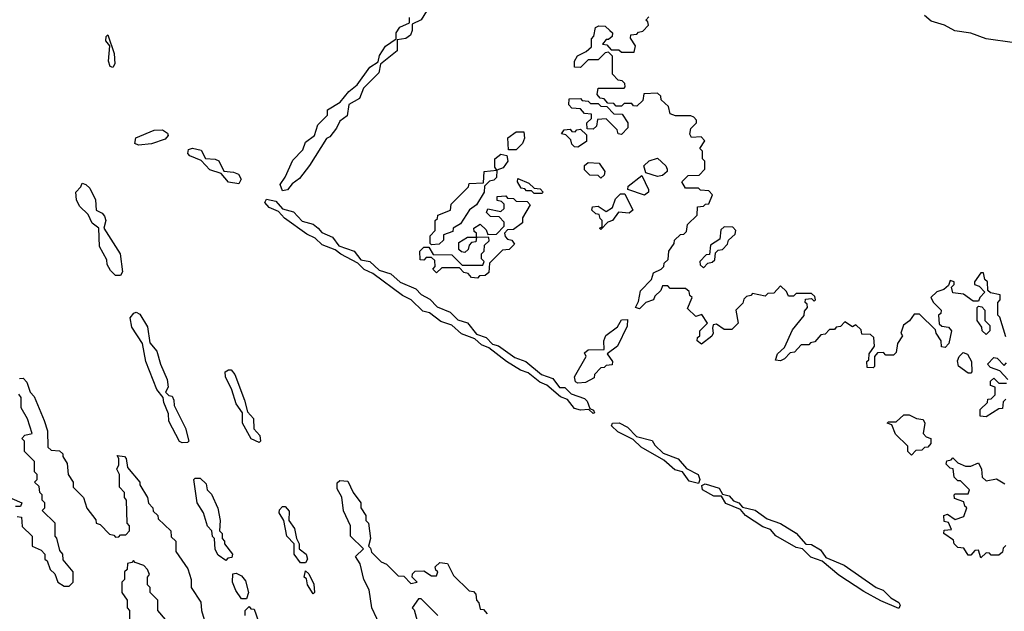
# Model space of a CAD drawing. Extents: x 2737310 to 2869991, y 870230 to 1012730.
# Tile 250 of 256: x 2799012 to 2802846, y 935122 to 937427. Entities that reach past the tile are written whole.
import ezdxf

# ---------------------------------------------------------------- set-up
doc = ezdxf.new("R2010")
doc.units = 0

msp = doc.modelspace()

# ---------------------------------------------------------------- linework, layer by layer
at = {"layer": '0CON02XD'}
for points in [[(2800616.4, 937493.6), (2800575, 937426.2), (2800540, 937410), (2800540, 937385), (2800533, 937367), (2800515, 937354), (2800481.7, 937348.3), (2800481.2, 937305), (2800416.7, 937253.3), (2800409.7, 937220.3), (2800350, 937160), (2800335, 937120), (2800293.3, 937096.7), (2800287.5, 937052.5), (2800258.3, 937031.7), (2800246.1, 937003.9), (2800219.5, 936970.5), (2800206.7, 936963.3), (2800140.8, 936859.2), (2800101.4, 936808.6), (2800072.3, 936787.7), (2800055, 936763.8), (2800035, 936760)], [(2802885, 937336.7), (2802775, 937352), (2802715, 937374), (2802653.6, 937383.6), (2802612.5, 937405), (2802561.1, 937421.1), (2802535, 937443.8)], [(2800035, 936760), (2800026.7, 936785), (2800046.1, 936813.9), (2800075, 936880), (2800115, 936920), (2800125, 936950), (2800160, 936975), (2800173, 937017), (2800210, 937055), (2800210, 937075), (2800260, 937105), (2800293.6, 937146.4), (2800326.4, 937173.6), (2800375, 937242.5), (2800407.5, 937262.5), (2800413, 937287), (2800436.7, 937323.3), (2800478.3, 937351.7), (2800477.5, 937375), (2800492, 937398), (2800530, 937415), (2800530, 937435)], [(2802828.3, 936268.3), (2802820, 936275), (2802820, 936325), (2802830, 936335), (2802830, 936355), (2802792.5, 936362.5), (2802781.7, 936371.7), (2802780, 936405), (2802770, 936415), (2802765, 936440), (2802755, 936440), (2802730, 936405), (2802730, 936395), (2802748.3, 936388.3), (2802770, 936365), (2802750, 936345), (2802745, 936330), (2802725, 936330), (2802687, 936357), (2802645, 936362.5), (2802640, 936385), (2802650, 936395), (2802650, 936405), (2802635, 936410), (2802628.3, 936391.7), (2802610, 936375), (2802583, 936367), (2802560, 936345), (2802570, 936325), (2802600, 936295), (2802598.3, 936281.7), (2802590, 936275), (2802591.7, 936241.7), (2802602.5, 936232.5), (2802628.3, 936228.3), (2802640, 936215), (2802630, 936165), (2802615, 936150), (2802601.7, 936151.7), (2802600, 936175), (2802580, 936205), (2802578.3, 936218.3), (2802515, 936280), (2802495, 936280), (2802476.4, 936253.6), (2802453, 936237), (2802442.5, 936205), (2802450, 936195), (2802430, 936165), (2802425, 936130), (2802415, 936120), (2802385, 936120), (2802375, 936130), (2802351.7, 936128.3), (2802340, 936115), (2802340, 936075), (2802335, 936070), (2802311.7, 936071.7), (2802310, 936095), (2802318.3, 936101.7), (2802320, 936125), (2802340, 936155), (2802338.3, 936188.3), (2802325, 936200), (2802291.7, 936201.7), (2802288.3, 936218.3), (2802268.3, 936238.3), (2802255, 936230), (2802225, 936250), (2802208.3, 936231.7), (2802191.7, 936228.3), (2802185, 936220), (2802165, 936220), (2802148.3, 936201.7), (2802131.7, 936198.3), (2802108.3, 936171.7), (2802091.7, 936168.3), (2802085, 936160), (2802055, 936160), (2802028.3, 936131.7), (2802011.7, 936128.3), (2801990, 936105), (2801975, 936097.5), (2801955, 936100), (2801962.5, 936125), (2801990, 936150), (2802021.2, 936218.8), (2802065.9, 936274.1), (2802068.3, 936291.7), (2802080, 936305), (2802078.3, 936318.3), (2802070, 936325), (2802071.7, 936338.3), (2802095, 936340), (2802105, 936330), (2802110, 936335), (2802108.3, 936348.3), (2802095, 936360), (2802035, 936360), (2802025, 936350), (2802005, 936350), (2801998.3, 936368.3), (2801975, 936390), (2801948.3, 936361.7), (2801925, 936360), (2801915, 936350), (2801865, 936360), (2801858.3, 936351.7), (2801841.7, 936348.3), (2801831.7, 936338.3), (2801828.3, 936321.7), (2801800, 936295), (2801810, 936245), (2801785, 936220), (2801755, 936220), (2801725, 936240), (2801711.7, 936238.3), (2801710, 936225), (2801712.5, 936205), (2801706.7, 936193.3), (2801667, 936163), (2801650, 936175), (2801651.7, 936188.3), (2801660, 936195), (2801660, 936215), (2801690, 936245), (2801668.3, 936278.3), (2801645, 936270), (2801611.7, 936301.7), (2801630, 936345), (2801621.7, 936351.7), (2801618.3, 936368.3), (2801605, 936380), (2801545, 936380), (2801535, 936390), (2801515, 936390), (2801508.3, 936371.7), (2801485, 936350), (2801480, 936335), (2801450, 936325), (2801425, 936300), (2801410, 936305), (2801421.7, 936328.3), (2801429.3, 936370.7), (2801472.5, 936415), (2801480, 936440), (2801510, 936455), (2801520, 936465), (2801521.7, 936478.3), (2801537, 936493), (2801540, 936525), (2801560, 936555), (2801561.7, 936568.3), (2801585, 936590), (2801598.3, 936591.7), (2801608.3, 936601.7), (2801611.7, 936628.3), (2801650, 936665), (2801651.7, 936698.3), (2801675, 936700), (2801681.7, 936708.3), (2801695, 936710), (2801710, 936745), (2801695, 936760), (2801663, 936763), (2801655, 936770), (2801605, 936770), (2801590, 936795), (2801615, 936820), (2801658.3, 936821.7), (2801680, 936845), (2801680, 936875), (2801670, 936885), (2801670, 936915), (2801660, 936925), (2801680, 936955), (2801665, 936970), (2801628.3, 936968.3), (2801620.7, 936980.7), (2801625, 937002.5), (2801647.5, 937025), (2801647.5, 937035), (2801636.4, 937046.4), (2801625, 937052.5), (2801565, 937052.5), (2801545, 937060), (2801538.3, 937088.3), (2801510, 937115), (2801508.3, 937128.3), (2801495, 937140), (2801441.7, 937138.3), (2801438.3, 937111.7), (2801415, 937090), (2801401.7, 937091.7), (2801395, 937100), (2801365, 937100), (2801355, 937090), (2801335, 937090), (2801325, 937100), (2801301.7, 937101.7), (2801288.3, 937118.3), (2801271.7, 937121.7), (2801260, 937135), (2801265, 937160), (2801365, 937160), (2801370, 937165), (2801368.3, 937178.3), (2801358.3, 937188.3), (2801341.7, 937191.7), (2801320, 937215), (2801320, 937285), (2801305, 937300), (2801291.7, 937298.3), (2801265, 937270), (2801225, 937270), (2801195, 937240), (2801171.7, 937241.7), (2801172.5, 937265), (2801183.6, 937286.4), (2801217, 937303), (2801238.3, 937321.7), (2801238.3, 937351.7), (2801247, 937363), (2801253.6, 937396.4), (2801267, 937403), (2801291.7, 937401.7), (2801310, 937385), (2801320, 937375), (2801318.3, 937361.7), (2801305, 937350), (2801295, 937350), (2801281.7, 937331.7), (2801298.3, 937328.3), (2801315, 937310), (2801345, 937310), (2801355, 937300), (2801405, 937300), (2801410, 937325), (2801390, 937355), (2801391.7, 937368.3), (2801415, 937370), (2801421.7, 937378.3), (2801438.3, 937381.7), (2801460, 937405), (2801458.3, 937418.3), (2801450, 937425), (2801461.7, 937438.3)], [(2799375, 937240), (2799364.2, 937244.2), (2799358, 937265), (2799362.5, 937325), (2799347.5, 937345), (2799348.3, 937361.7), (2799355, 937367.5), (2799379.2, 937295), (2799382, 937255), (2799375, 937240)], [(2801355, 936980), (2801341.7, 936981.7), (2801338.3, 936998.3), (2801295, 937040), (2801261.7, 937038.3), (2801258.3, 937011.7), (2801245, 937000), (2801221.7, 937001.7), (2801220, 937025), (2801238.3, 937041.7), (2801238.3, 937058.3), (2801211.7, 937061.7), (2801195, 937080), (2801161.7, 937081.7), (2801150, 937095), (2801151.7, 937118.3), (2801195, 937120), (2801201.7, 937111.7), (2801225, 937110), (2801235, 937100), (2801265, 937100), (2801275, 937090), (2801298.3, 937088.3), (2801325, 937060), (2801358.3, 937058.3), (2801380, 937025), (2801380, 937005), (2801355, 936980)], [(2799475, 936937.5), (2799460, 936945), (2799464, 936966), (2799535, 936996.7), (2799568.3, 936998.3), (2799587.5, 936985), (2799590, 936975), (2799578.7, 936961.3), (2799525, 936943.1), (2799475, 936937.5)], [(2800945, 936920), (2800915, 936920), (2800913, 936967), (2800945, 936990), (2800975, 936990), (2800977.5, 936965), (2800970, 936945), (2800945, 936920)], [(2801185, 936930), (2801171.7, 936931.7), (2801161.7, 936941.7), (2801158.3, 936958.3), (2801138.3, 936978.3), (2801121.7, 936981.7), (2801131.7, 936998.3), (2801155, 937000), (2801161.7, 936991.7), (2801175, 936990), (2801181.7, 936998.3), (2801195, 937000), (2801218.3, 936978.3), (2801218.3, 936951.7), (2801185, 936930)], [(2799865, 936786.7), (2799824.4, 936794.4), (2799797, 936827), (2799752.2, 936842.2), (2799718.3, 936878.3), (2799675, 936895.8), (2799667.1, 936905), (2799669.4, 936920.6), (2799685, 936926.9), (2799718.5, 936918.5), (2799736, 936886), (2799773.3, 936883.3), (2799786.8, 936876.8), (2799807, 936837), (2799845, 936833.1), (2799863.8, 936825), (2799874.2, 936805), (2799865, 936786.7)], [(2800615, 936550), (2800610, 936555), (2800610, 936585), (2800630, 936605), (2800630, 936645), (2800638.3, 936651.7), (2800640, 936665), (2800690, 936685), (2800691.7, 936708.3), (2800760, 936775), (2800761.7, 936788.3), (2800818.3, 936791.7), (2800820, 936835), (2800870, 936840), (2800862.5, 936852.5), (2800862.5, 936885), (2800885, 936902.5), (2800908.3, 936898.3), (2800912.5, 936875), (2800895, 936850), (2800870, 936840), (2800868.3, 936811.7), (2800858.3, 936801.7), (2800841.7, 936798.3), (2800821.7, 936778.3), (2800820, 936755), (2800790, 936705), (2800763.6, 936686.4), (2800728.3, 936631.7), (2800700, 936615), (2800698.3, 936601.7), (2800661.7, 936588.3), (2800661.7, 936568.3), (2800645, 936552.5), (2800615, 936550)], [(2801275, 936810), (2801265, 936820), (2801231.7, 936821.7), (2801211.7, 936841.7), (2801211.7, 936858.3), (2801225, 936870), (2801268.3, 936868.3), (2801290, 936835), (2801288.3, 936821.7), (2801275, 936810)], [(2801495, 936816.2), (2801450, 936830), (2801442.5, 936857.5), (2801463, 936877), (2801495, 936887.5), (2801528, 936858), (2801533.3, 936845), (2801532.5, 936835), (2801515, 936820), (2801495, 936816.2)], [(2799405, 936430), (2799385, 936430), (2799365, 936450), (2799353, 936473), (2799351.7, 936491.7), (2799323, 936543), (2799320, 936615), (2799293.6, 936633.6), (2799278.3, 936668.3), (2799245, 936700), (2799232.5, 936725), (2799230, 936755), (2799250, 936775), (2799255, 936790), (2799270, 936785), (2799285, 936770), (2799307.5, 936725), (2799310, 936685), (2799333.6, 936673.6), (2799341.7, 936661.7), (2799346.7, 936645), (2799340, 936615), (2799402.5, 936515), (2799412.5, 936445), (2799405, 936430)], [(2801045, 936750), (2801015, 936750), (2801005, 936760), (2800985, 936760), (2800978.3, 936768.3), (2800965, 936770), (2800950, 936795), (2800951.7, 936808.3), (2800995, 936790), (2801015, 936770), (2801038.3, 936768.3), (2801050, 936755), (2801045, 936750)], [(2801445, 936742.5), (2801380, 936765), (2801381.7, 936778.3), (2801435, 936820), (2801460, 936765), (2801460, 936755), (2801445, 936742.5)], [(2801245, 935892.5), (2801228.3, 935908.3), (2801195, 935905.7), (2801172.5, 935912.5), (2801145, 935947.5), (2801117.7, 935957.7), (2801065, 936003.3), (2801037.5, 936015), (2800991.2, 936051.2), (2800961.4, 936061.4), (2800907.5, 936095), (2800838.3, 936148.3), (2800809.5, 936159.5), (2800783.6, 936183.6), (2800732.7, 936202.7), (2800695, 936236.7), (2800651.4, 936251.4), (2800607.5, 936285), (2800581.7, 936291.7), (2800536.7, 936335), (2800502.5, 936352.5), (2800387.3, 936437.3), (2800353.2, 936453.2), (2800328.8, 936478.8), (2800262.9, 936512.9), (2800240.7, 936530.7), (2800189.3, 936549.3), (2800162.5, 936575), (2800130.6, 936590.6), (2800043.1, 936653.1), (2800020, 936680), (2799983.8, 936695), (2799966.2, 936715), (2799972.3, 936727.7), (2800009.8, 936719.8), (2800035, 936690), (2800077.6, 936677.6), (2800112.1, 936642.1), (2800155, 936630), (2800174.6, 936614.6), (2800187.8, 936597.8), (2800229.4, 936579.4), (2800255, 936546.2), (2800313.8, 936525), (2800340.8, 936490.8), (2800375, 936484.4), (2800411.1, 936451.1), (2800456.5, 936436.5), (2800493.6, 936403.6), (2800555, 936378), (2800575, 936356), (2800608.3, 936338.3), (2800637.9, 936307.9), (2800687.5, 936287.5), (2800717.3, 936257.3), (2800755.5, 936245.5), (2800791.2, 936201.2), (2800828.7, 936188.7), (2800852.3, 936162.3), (2800876.4, 936156.4), (2800940, 936110), (2800983.3, 936095), (2801044.2, 936044.2), (2801088.3, 936028.3), (2801113.9, 935993.9), (2801135, 935993.8), (2801159.3, 935969.3), (2801211.1, 935951.1), (2801221.1, 935941.1), (2801231.7, 935911.7), (2801246.7, 935905), (2801250, 935895), (2801245, 935892.5)], [(2800795, 936420), (2800771.7, 936421.7), (2800758.3, 936438.3), (2800741.7, 936441.7), (2800725, 936460), (2800655, 936460), (2800635, 936440), (2800620, 936455), (2800630, 936465), (2800628.3, 936488.3), (2800615, 936500), (2800595, 936500), (2800585, 936490), (2800571.7, 936491.7), (2800570, 936525), (2800585, 936540), (2800605, 936540), (2800621.7, 936511.7), (2800695, 936510), (2800735, 936470), (2800815, 936470), (2800820, 936485), (2800810, 936495), (2800810, 936515), (2800820, 936525), (2800821.7, 936548.3), (2800840, 936565), (2800838.3, 936578.3), (2800790, 936580), (2800788.3, 936561.7), (2800771.7, 936558.3), (2800761.7, 936548.3), (2800758.3, 936531.7), (2800745, 936520), (2800731.7, 936521.7), (2800721.7, 936531.7), (2800721.7, 936558.3), (2800755, 936580), (2800790, 936580), (2800790, 936595), (2800781.7, 936601.7), (2800780, 936615), (2800805, 936630), (2800828.3, 936608.3), (2800835, 936590), (2800868.3, 936591.7), (2800898.3, 936621.7), (2800898.3, 936638.3), (2800878.3, 936658.3), (2800845, 936660), (2800830, 936675), (2800835, 936690), (2800885, 936680), (2800898.3, 936691.7), (2800898.3, 936708.3), (2800888.3, 936718.3), (2800871.7, 936721.7), (2800871.7, 936738.3), (2800905, 936740), (2800911.7, 936731.7), (2800935, 936730), (2800945, 936720), (2800988.3, 936718.3), (2801000, 936705), (2800970, 936655), (2800970, 936635), (2800935, 936610), (2800911.7, 936608.3), (2800900, 936595), (2800901.7, 936581.7), (2800911.7, 936571.7), (2800928.3, 936568.3), (2800938.3, 936551.7), (2800918.3, 936531.7), (2800891.7, 936528.3), (2800841.7, 936478.3), (2800838.3, 936441.7), (2800825, 936430), (2800801.7, 936428.3), (2800795, 936420)], [(2801275, 936610), (2801270, 936615), (2801280, 936620), (2801280, 936645), (2801271.7, 936651.7), (2801268.3, 936668.3), (2801255, 936670), (2801240, 936685), (2801241.7, 936698.3), (2801265, 936700), (2801295, 936680), (2801320, 936695), (2801331.7, 936728.3), (2801351.7, 936748.3), (2801368.3, 936748.3), (2801400, 936685), (2801385, 936672.5), (2801343, 936677), (2801320, 936645), (2801301.7, 936638.3), (2801275, 936610)], [(2801675, 936460), (2801691.7, 936478.3), (2801708.3, 936481.7), (2801718.3, 936491.7), (2801721.7, 936518.3), (2801731.7, 936528.3), (2801748.3, 936531.7), (2801768.3, 936551.7), (2801771.7, 936568.3), (2801798.3, 936591.7), (2801800, 936605), (2801788.3, 936618.3), (2801755, 936620), (2801741.7, 936608.3), (2801738.3, 936571.7), (2801701.7, 936548.3), (2801698.3, 936511.7), (2801685, 936510), (2801660, 936485), (2801661.7, 936471.7), (2801675, 936460)], [(2802775, 936200), (2802760, 936215), (2802758.3, 936228.3), (2802740, 936255), (2802740, 936305), (2802745, 936310), (2802758.3, 936308.3), (2802770, 936295), (2802770, 936255), (2802790, 936235), (2802790, 936215), (2802775, 936200)], [(2799645, 935777.5), (2799633.6, 935783.6), (2799593, 935863), (2799591.7, 935891.7), (2799572.5, 935935), (2799570, 935955), (2799546.4, 935986.4), (2799502.5, 936095), (2799490, 936165), (2799448.3, 936228.3), (2799442.5, 936265), (2799456.4, 936283.6), (2799465, 936286.7), (2799479.7, 936279.7), (2799509.5, 936229.5), (2799518.3, 936168.3), (2799545.9, 936135.9), (2799560, 936085), (2799586.2, 936025), (2799590, 935995), (2799580, 935975), (2799592.5, 935962.5), (2799605, 935960), (2799612.5, 935945), (2799613, 935923), (2799657.5, 935835), (2799670, 935785), (2799665, 935780), (2799645, 935777.5)], [(2801185, 936010), (2801176.4, 936016.4), (2801172.5, 936035), (2801217.5, 936115), (2801211.7, 936128.3), (2801225, 936140), (2801288.3, 936141.7), (2801286.7, 936175), (2801293.6, 936196.4), (2801339.3, 936230.7), (2801355, 936257.5), (2801378.3, 936258.3), (2801377, 936233), (2801340, 936155), (2801300, 936125), (2801320, 936095), (2801318.3, 936081.7), (2801295, 936080), (2801288.3, 936071.7), (2801275, 936070), (2801250, 936045), (2801248.3, 936031.7), (2801215, 936013.3), (2801185, 936010)], [(2802851.7, 936191.7), (2802828.3, 936268.3)], [(2802715, 936050), (2802705, 936050), (2802667.5, 936077.5), (2802663, 936097), (2802670, 936115), (2802685, 936130), (2802703, 936123), (2802717.5, 936095), (2802720, 936055), (2802715, 936050)], [(2802860, 936025), (2802828.3, 936058.3), (2802791.7, 936071.7), (2802780, 936085), (2802805, 936110), (2802818.3, 936108.3), (2802845, 936080), (2802855, 936090)], [(2799945, 935780), (2799913.6, 935793.6), (2799880, 935855), (2799880, 935895), (2799855, 935930), (2799837.5, 935985), (2799813.3, 936035), (2799812.5, 936055), (2799825, 936062.5), (2799835, 936062.5), (2799850, 936045), (2799887.5, 935945), (2799898.3, 935898.3), (2799922.5, 935872.5), (2799923, 935833), (2799947, 935807), (2799950, 935785), (2799945, 935780)], [(2799011.7, 936028.3), (2799025, 936030), (2799040, 936015), (2799052.5, 935975), (2799068.3, 935958.3), (2799107.5, 935865), (2799120, 935825), (2799121.7, 935761.7), (2799135, 935750), (2799167, 935747), (2799180, 935735), (2799180, 935725), (2799197, 935697), (2799200, 935655), (2799220, 935625), (2799220, 935605), (2799260, 935565), (2799273, 935523), (2799308.3, 935478.3), (2799310, 935465), (2799325, 935460), (2799361.7, 935421.7), (2799378.3, 935418.3), (2799385, 935410), (2799398.3, 935411.7), (2799405, 935420), (2799425, 935420), (2799440, 935435), (2799440, 935455), (2799430, 935465), (2799427.5, 935555), (2799420, 935565), (2799420, 935585), (2799400, 935605), (2799400, 935655), (2799390, 935675), (2799397.5, 935692.5), (2799397.5, 935717.5), (2799391.7, 935728.3), (2799420, 935725), (2799427, 935717), (2799431.7, 935681.7), (2799480, 935625), (2799480, 935615), (2799510, 935565), (2799513, 935543), (2799530, 935525), (2799531.7, 935511.7), (2799550, 935495), (2799551.7, 935481.7), (2799600, 935435), (2799601.7, 935411.7), (2799620, 935395), (2799620, 935355), (2799667, 935287), (2799680, 935245), (2799680, 935215), (2799717, 935157), (2799720, 935125), (2799740, 935055)], [(2802851.7, 935948.3), (2802841.7, 935938.3), (2802838.3, 935911.7), (2802825, 935910), (2802775, 935880), (2802751.7, 935881.7), (2802751.7, 935908.3), (2802780, 935935), (2802781.7, 935948.3), (2802795, 935950), (2802810, 935965), (2802810, 935995), (2802791.7, 936001.7), (2802791.7, 936018.3), (2802805, 936030), (2802825, 936010), (2802855, 936010)], [(2799001.7, 935491.7), (2799018.3, 935488.3), (2799021.7, 935451.7), (2799060, 935415), (2799060, 935375), (2799095, 935360), (2799110, 935345), (2799110, 935325), (2799118.3, 935318.3), (2799130, 935285), (2799148.3, 935268.3), (2799160, 935235), (2799185, 935220), (2799205, 935220), (2799220, 935235), (2799220, 935275), (2799181.7, 935321.7), (2799180, 935345), (2799168.3, 935358.3), (2799157, 935407), (2799150, 935415), (2799150, 935465), (2799100, 935515), (2799110, 935525), (2799110, 935545), (2799100, 935555), (2799100, 935575), (2799090, 935585), (2799088.3, 935608.3), (2799070, 935625), (2799080, 935635), (2799080, 935655), (2799070, 935665), (2799070, 935705), (2799030, 935745), (2799030, 935785), (2799020, 935795), (2799031.7, 935808.3), (2799060, 935815), (2799041.7, 935871.7), (2799017.5, 935915), (2799017.5, 935955), (2799008.3, 935968.3)], [(2802485, 935730), (2802470, 935745), (2802470, 935765), (2802421.7, 935811.7), (2802408.3, 935848.3), (2802390, 935855), (2802395, 935860), (2802425, 935860), (2802455, 935887.5), (2802475, 935887.5), (2802503.6, 935873.6), (2802529.3, 935869.3), (2802536.7, 935855), (2802530, 935815), (2802541.7, 935801.7), (2802560, 935795), (2802560, 935775), (2802548.3, 935761.7), (2802535, 935760), (2802525, 935750), (2802501.7, 935748.3), (2802485, 935730)], [(2801655, 935620), (2801619.3, 935629.3), (2801592.5, 935665), (2801563.1, 935673.1), (2801520.5, 935710.5), (2801431.5, 935761.5), (2801401.2, 935791.2), (2801341.3, 935821.3), (2801316.2, 935845), (2801320, 935855), (2801346.6, 935856.6), (2801378.9, 935838.9), (2801413.3, 935803.3), (2801475, 935786.7), (2801485, 935768.8), (2801517.7, 935737.7), (2801575.7, 935715.7), (2801607.7, 935677.7), (2801653.8, 935655), (2801660, 935635), (2801655, 935620)], [(2802851.7, 935378.3), (2802841.7, 935368.3), (2802838.3, 935351.7), (2802825, 935340), (2802795, 935340), (2802788.3, 935348.3), (2802775, 935350), (2802755, 935330), (2802745, 935360), (2802731.7, 935358.3), (2802715, 935340), (2802705, 935340), (2802688.3, 935368.3), (2802665, 935370), (2802650, 935385), (2802648.3, 935398.3), (2802610, 935425), (2802611.7, 935438.3), (2802640, 935440), (2802628.3, 935468.3), (2802611.7, 935471.7), (2802610, 935495), (2802625, 935500), (2802655, 935480), (2802688.3, 935491.7), (2802700, 935525), (2802691.7, 935531.7), (2802688.3, 935548.3), (2802651.7, 935561.7), (2802650, 935575), (2802655, 935580), (2802705, 935580), (2802710, 935595), (2802675, 935630), (2802665, 935630), (2802650, 935645), (2802647, 935677), (2802635, 935680), (2802620, 935695), (2802621.7, 935708.3), (2802638.3, 935711.7), (2802645, 935720), (2802665, 935700), (2802695, 935687.5), (2802715, 935687.5), (2802745, 935700), (2802757.5, 935675), (2802760, 935645), (2802775, 935630), (2802815, 935637.5), (2802848.3, 935618.3)], [(2799815, 935320), (2799785, 935340), (2799773, 935363), (2799770, 935405), (2799763, 935413), (2799760, 935435), (2799743, 935453), (2799727.5, 935505), (2799702.5, 935545), (2799690, 935635), (2799695, 935640), (2799715, 935640), (2799738.3, 935618.3), (2799742.5, 935595), (2799758.3, 935578.3), (2799783.9, 935523.9), (2799792.5, 935475), (2799790, 935435), (2799800, 935425), (2799800, 935405), (2799810, 935395), (2799810, 935385), (2799840, 935345), (2799838.3, 935331.7), (2799821.7, 935328.3), (2799815, 935320)], [(2800421.7, 935051.7), (2800382.5, 935135), (2800372.5, 935205), (2800352.5, 935245), (2800337, 935307), (2800320, 935335), (2800350, 935365), (2800300, 935415), (2800300, 935455), (2800273, 935513), (2800266.7, 935566.7), (2800248.3, 935598.3), (2800248.3, 935621.7), (2800258.3, 935631.7), (2800289.3, 935629.3), (2800310, 935585), (2800340, 935545), (2800340, 935525), (2800360, 935495), (2800360, 935475), (2800370, 935465), (2800377.5, 935405), (2800370, 935375), (2800378.3, 935368.3), (2800381.7, 935351.7), (2800420, 935315), (2800440, 935305), (2800485, 935260), (2800508.3, 935258.3), (2800535, 935230), (2800560, 935235), (2800540, 935255), (2800541.7, 935268.3), (2800551.7, 935278.3), (2800585, 935280), (2800615, 935260), (2800635, 935260), (2800640, 935275), (2800631.7, 935281.7), (2800630, 935295), (2800648.3, 935311.7), (2800678.3, 935308.3), (2800701.7, 935261.7), (2800761.7, 935201.7), (2800778.3, 935198.3), (2800788.3, 935188.3), (2800790, 935165), (2800800, 935155), (2800805, 935130), (2800818.3, 935128.3), (2800831.7, 935111.7)], [(2802435, 935133.3), (2802365, 935162.5), (2802298.8, 935198.8), (2802201.9, 935261.9), (2802136.7, 935316.7), (2802092.3, 935332.3), (2802060, 935365), (2802035, 935370), (2801955.8, 935415.8), (2801935, 935440), (2801905, 935451.2), (2801837.5, 935495), (2801818.3, 935518.3), (2801761.7, 935541.7), (2801745, 935570), (2801715, 935570), (2801670, 935595), (2801668.3, 935611.7), (2801681.2, 935618.8), (2801735, 935601.2), (2801748.3, 935578.3), (2801775, 935571.2), (2801791.7, 935551.7), (2801812.5, 935545), (2801827, 935527), (2801875.6, 935515.6), (2801922.1, 935482.1), (2801975, 935463.8), (2802035.8, 935425.8), (2802073.6, 935383.6), (2802095, 935382), (2802130.6, 935360.6), (2802151.2, 935331.2), (2802222.1, 935302.1), (2802347.5, 935215), (2802374.4, 935204.4), (2802404, 935174), (2802435, 935156.2), (2802440, 935145), (2802435, 935133.3)], [(2798981.7, 935561.7), (2799020, 935545), (2799015, 935530), (2798995, 935530)], [(2800125, 935310), (2800105, 935310), (2800080, 935345), (2800080, 935385), (2800052.5, 935415), (2800040, 935475), (2800022.5, 935505), (2800023, 935517), (2800035, 935530), (2800045, 935530), (2800061.7, 935511.7), (2800060, 935475), (2800082.5, 935445), (2800090, 935405), (2800100, 935385), (2800100, 935365), (2800127.5, 935345), (2800132.5, 935325), (2800125, 935310)], [(2799610, 935055), (2799550, 935125), (2799550, 935165), (2799520, 935195), (2799520, 935215), (2799510, 935225), (2799510, 935255), (2799517.5, 935265), (2799510, 935285), (2799495, 935300), (2799461.7, 935311.7), (2799455, 935320), (2799448.3, 935311.7), (2799431.7, 935308.3), (2799430, 935285), (2799420, 935275), (2799420, 935245), (2799410, 935235), (2799410, 935195), (2799430, 935165), (2799430, 935135), (2799440, 935125), (2799440, 935085)], [(2799895, 935170), (2799875, 935170), (2799853, 935203), (2799840, 935235), (2799841.7, 935268.3), (2799855, 935270), (2799875, 935260), (2799890.7, 935240.7), (2799902.5, 935195), (2799895, 935170)], [(2800155, 935190), (2800132.5, 935225), (2800128.3, 935248.3), (2800120, 935255), (2800125, 935280), (2800138.3, 935268.3), (2800157, 935227), (2800160, 935195), (2800155, 935190)], [(2800640, 935105), (2800575, 935170), (2800565, 935170), (2800540, 935135), (2800547.5, 935127.5), (2800560, 935085)], [(2799890, 935105), (2799890, 935125), (2799905, 935140), (2799911.7, 935131.7), (2799925, 935130), (2799941.7, 935081.7)]]:
    msp.add_lwpolyline(points, dxfattribs=at)

doc.saveas('drawing.dxf')
